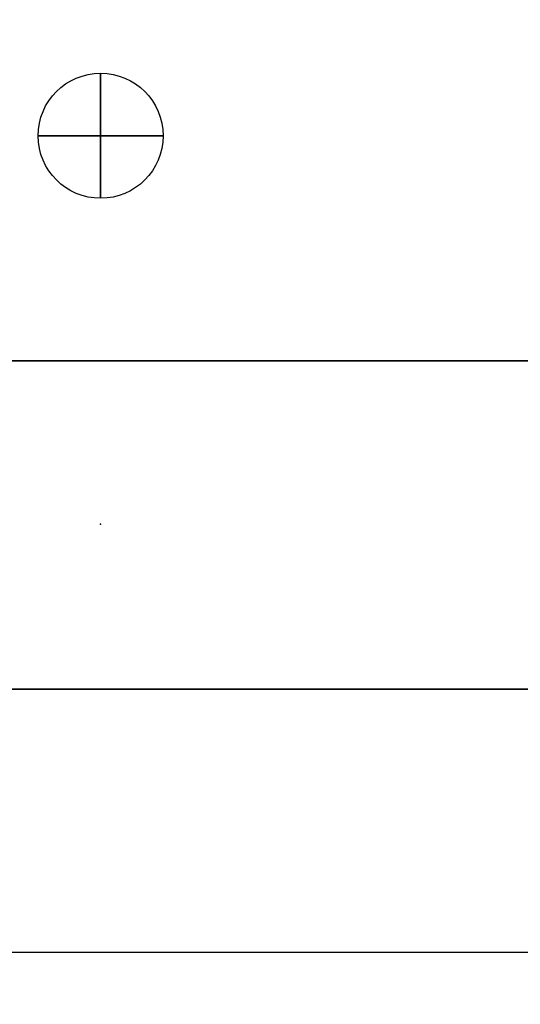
# Model space of a CAD drawing. Header units: millimetres. Extents: x -184 to 184, y -1705 to 220.
# Tile 7 of 14: x -16 to 84, y -174 to 23. Entities that reach past the tile are written whole.
import ezdxf

# ---------------------------------------------------------------- set-up
doc = ezdxf.new("R2010")
doc.units = ezdxf.units.MM
doc.layers.add('KF_SEQ_5_N_W_GRAVITY', color=5, linetype='Continuous')
doc.layers.add('KF_SEQ_5_N_W_SPEAKER', color=253, linetype='Continuous')

# ---------------------------------------------------------------- blocks, each defined once
blk = doc.blocks.new('KF_SEQUENZA5_N_W_3D')
at = {"layer": 'KF_SEQ_5_N_W_GRAVITY'}
blk.add_circle((0, 77.6, -154), 12.5, dxfattribs=at)
at = {"layer": 'KF_SEQ_5_N_W_GRAVITY', "extrusion": (1, 6.12303e-17, 6.12303e-17)}
blk.add_circle((77.6, -154), 12.5, dxfattribs=at)
at = {"layer": 'KF_SEQ_5_N_W_GRAVITY', "extrusion": (1.12475e-32, 1, -1.83691e-16)}
blk.add_circle((0, -154, 77.6), 12.5, dxfattribs=at)
at = {"layer": 'KF_SEQ_5_N_W_SPEAKER'}
for p in [(0, 0), (0, 0), (0, 0, -308)]:
    blk.add_point(p, dxfattribs=at)
for points, invisible_edges in [([(128.25, 32.6, -5.29), (128.25, 258.6, -35.05), (72.5, 258.6, -35.05), (72.5, 32.6, -5.29)], 5), ([(72.5, 258.6, -272.95), (72.5, 32.6, -302.71), (128.25, 32.6, -302.71), (128.25, 258.6, -272.95)], 5), ([(-72.5, 32.6, -5.29), (-72.5, 188.02, -25.75), (0, 188.02, -25.75), (0, 32.6, -5.29)], 5), ([(-72.5, 188.02, -282.25), (-72.5, 32.6, -302.71), (0, 32.6, -302.71), (0, 188.02, -282.25)], 5), ([(0, 32.6, -5.29), (0, 188.02, -25.75), (72.5, 188.02, -25.75), (72.5, 32.6, -5.29)], 5), ([(0, 188.02, -282.25), (0, 32.6, -302.71), (72.5, 32.6, -302.71), (72.5, 188.02, -282.25)], 5), ([(-135.5, -0.2, -3.15), (117.5, -0.2, -3.15), (117.5, 32.6, -5.29), (-135.5, 32.6, -5.29)], 1), ([(135.5, -0.2, -304.85), (-117.5, -0.2, -304.85), (-117.5, 32.6, -302.71), (135.5, 32.6, -302.71)], 1), ([(-135.5, -32.99, -1), (117.5, -32.99, -1), (117.5, -0.2, -3.15), (-135.5, -0.2, -3.15)], 4), ([(135.5, -32.99, -307), (-117.5, -32.99, -307), (-117.5, -0.2, -304.85), (135.5, -0.2, -304.85)], 4), ([(-184, -59.29, -1), (184, -59.29, -1), (184, -32.99, -1), (-184, -32.99, -1)], 1), ([(-184, -59.29, -307), (184, -59.29, -307), (184, -32.99, -307), (-184, -32.99, -307)], 1), ([(-184, -85.59, -1), (184, -85.59, -1), (184, -59.29, -1), (-184, -59.29, -1)], 4), ([(-184, -85.59, -307), (184, -85.59, -307), (184, -59.29, -307), (-184, -59.29, -307)], 4), ([(184, -85.59, -1), (-184, -85.59, -1), (-184, -87.57, -16.22), (184, -87.57, -16.22)], 15), ([(184, -87.57, -291.78), (-184, -87.57, -291.78), (-184, -85.59, -307), (184, -85.59, -307)], 15), ([(184, -87.57, -16.22), (-184, -87.57, -16.22), (-184, -89.34, -31.46), (184, -89.34, -31.46)], 15), ([(184, -89.34, -276.54), (-184, -89.34, -276.54), (-184, -87.57, -291.78), (184, -87.57, -291.78)], 15), ([(184, -89.34, -31.46), (-184, -89.34, -31.46), (-184, -90.9, -46.73), (184, -90.9, -46.73)], 15), ([(184, -90.9, -261.27), (-184, -90.9, -261.27), (-184, -89.34, -276.54), (184, -89.34, -276.54)], 15), ([(184, -90.9, -46.73), (-184, -90.9, -46.73), (-184, -92.25, -62.02), (184, -92.25, -62.02)], 15), ([(184, -92.25, -245.98), (-184, -92.25, -245.98), (-184, -90.9, -261.27), (184, -90.9, -261.27)], 15), ([(184, -92.25, -62.02), (-184, -92.25, -62.02), (-184, -93.4, -77.32), (184, -93.4, -77.32)], 15), ([(184, -93.4, -230.68), (-184, -93.4, -230.68), (-184, -92.25, -245.98), (184, -92.25, -245.98)], 15), ([(184, -93.4, -77.32), (-184, -93.4, -77.32), (-184, -94.33, -92.64), (184, -94.33, -92.64)], 15), ([(184, -94.33, -215.36), (-184, -94.33, -215.36), (-184, -93.4, -230.68), (184, -93.4, -230.68)], 15), ([(184, -94.33, -92.64), (-184, -94.33, -92.64), (-184, -95.06, -107.97), (184, -95.06, -107.97)], 15), ([(184, -95.06, -200.03), (-184, -95.06, -200.03), (-184, -94.33, -215.36), (184, -94.33, -215.36)], 15), ([(184, -95.06, -107.97), (-184, -95.06, -107.97), (-184, -95.58, -123.31), (184, -95.58, -123.31)], 15), ([(184, -95.58, -184.69), (-184, -95.58, -184.69), (-184, -95.06, -200.03), (184, -95.06, -200.03)], 15), ([(184, -95.58, -123.31), (-184, -95.58, -123.31), (-184, -95.9, -138.65), (184, -95.9, -138.65)], 15), ([(184, -95.9, -169.35), (-184, -95.9, -169.35), (-184, -95.58, -184.69), (184, -95.58, -184.69)], 15), ([(184, -95.9, -138.65), (-184, -95.9, -138.65), (-184, -96, -154), (184, -96, -154)], 15), ([(184, -96, -154), (-184, -96, -154), (-184, -95.9, -169.35), (184, -95.9, -169.35)], 15)]:
    blk.add_3dface(points, dxfattribs=dict(at, invisible_edges=invisible_edges))

msp = doc.modelspace()

# ---------------------------------------------------------------- block references
at = {"layer": 'KF_SEQ_5_N_W_SPEAKER'}
msp.add_blockref('KF_SEQUENZA5_N_W_3D', (0, -77.6, 154), dxfattribs=at)

doc.saveas('drawing.dxf')
